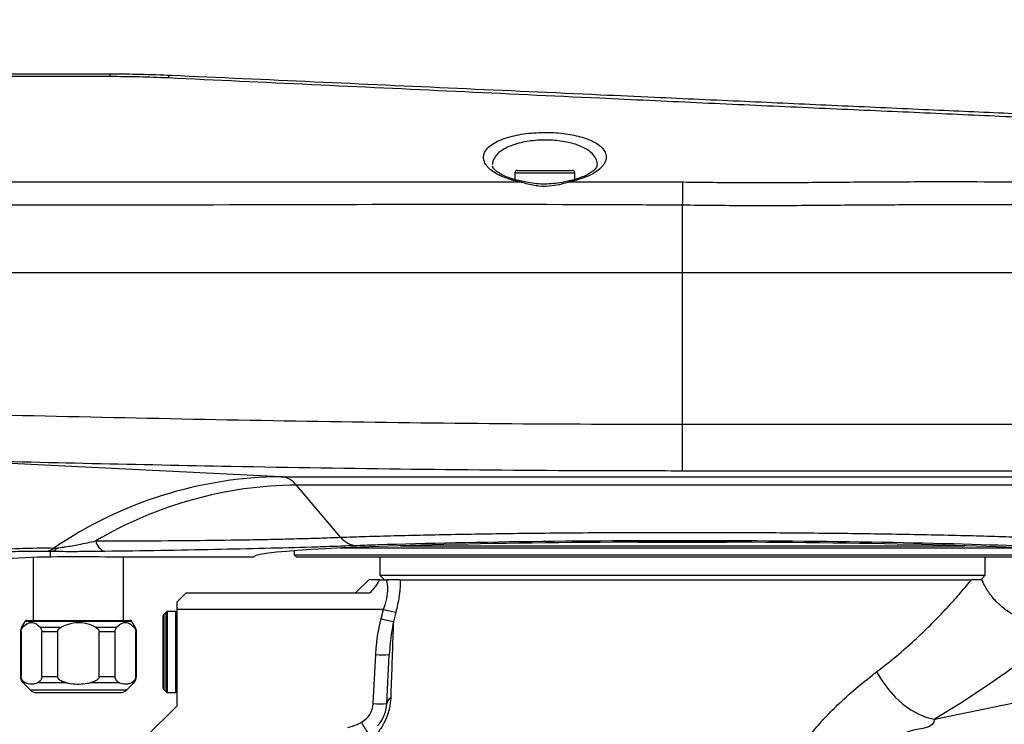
# Model space of a CAD drawing. Extents: x 0 to 16820, y 0 to 11880.
# Tile 69 of 77: x 9539 to 9757, y 6621 to 6777. Entities that reach past the tile are written whole.
import ezdxf

# ---------------------------------------------------------------- set-up
doc = ezdxf.new("R2010")
doc.units = 0
doc.header["$LTSCALE"] = 20
doc.layers.get('0').update_dxf_attribs({"linetype": 'CONTINUOUS'})
doc.styles.add('SLDTEXTSTYLE0', font='TXT', dxfattribs={"width": 0.605})
doc.dimstyles.new('SLDDIMSTYLE0', dxfattribs={"dimtxt": 100, "dimasz": 100, "dimexe": 0, "dimexo": 0.0625, "dimgap": 25, "dimtad": 1, "dimdec": 1, "dimrnd": 1e-09, "dimzin": 12, "dimtxsty": 'SLDTEXTSTYLE0', "dimsah": 1, "dimcen": 0, "dimazin": 3, "dimtfac": 1, "dimtofl": 0, "dimtmove": 0, "dimatfit": 3, "dimtolj": 1, "dimtzin": 12})
doc.dimstyles.new('SLDDIMSTYLE1', dxfattribs={"dimtxt": 100, "dimasz": 100, "dimexe": 0, "dimexo": 0.0625, "dimgap": 25, "dimtad": 1, "dimdec": 4, "dimlfac": 20, "dimzin": 12, "dimtxsty": 'SLDTEXTSTYLE0', "dimsah": 1, "dimcen": 0.09, "dimazin": 3, "dimtfac": 1, "dimtofl": 0, "dimtmove": 0, "dimatfit": 3, "dimtolj": 1, "dimtzin": 12})

# ---------------------------------------------------------------- blocks, each defined once
blk = doc.blocks.new('_D')
at = {"color": 7, "linetype": 'CONTINUOUS'}
blk.add_line((10599.79, 8574.46), (7791.16, 6507.87), dxfattribs=at)
blk.add_solid([(10599.79, 8574.46), (10510.36, 8527.27), (10528.14, 8503.11)], dxfattribs=at)
at = {"color": 7, "linetype": 'CONTINUOUS', "insert": (8954.78, 7524), "char_height": 100, "attachment_point": 1, "rotation": 36.3456, "style": 'SLDTEXTSTYLE0'}
blk.add_mtext('R3487', dxfattribs=at)
blk = doc.blocks.new('_D_2')
at = {"color": 7, "linetype": 'CONTINUOUS'}
for p, q in [((4317.75, 7120.33), (3817.21, 7208.59)), ((7831.16, 6507.87), (11826.43, 6507.87))]:
    blk.add_line(p, q, dxfattribs=at)
blk.add_arc((7791.16, 6507.87), 4005.26, 0, 170, dxfattribs=at)
for points in [[(3846.75, 7203.38), (3880.08, 7298.85), (3850.61, 7304.42)], [(11796.43, 6507.87), (11810.18, 6608.05), (11780.18, 6607.68)]]:
    blk.add_solid(points, dxfattribs=at)
at = {"color": 7, "linetype": 'CONTINUOUS', "insert": (8009.94, 10638.69), "char_height": 100, "attachment_point": 1, "rotation": 355, "style": 'SLDTEXTSTYLE0'}
blk.add_mtext('170°', dxfattribs=at)

msp = doc.modelspace()

# ---------------------------------------------------------------- linework, layer by layer
at = {"color": 7, "linetype": 'CONTINUOUS'}
for p, q in [((9486.164776, 6764.8716367), (9559.3567764, 6764.8716367)), ((9649.0296994, 6742.9716385), (9649.0296994, 6741.4262092)), ((9649.5297824, 6743.471632), (9661.7997562, 6743.471632)), ((9662.2997199, 6741.480971), (9662.2997199, 6742.9716385)), ((9426.9271766, 6720.8716369), (9686.1647044, 6720.8716369)), ((9686.1647044, 6720.8716369), (9856.3393031, 6720.8716369)), ((9600.1647388, 6659.2810697), (9600.1647388, 6658.3716369)), ((9761.9595205, 6659.8716325), (9610.3698884, 6659.8716325)), ((9623.7164413, 6660.371641), (9748.6129676, 6660.371641)), ((9542.4037849, 6657.8073299), (9542.4037849, 6643.8716448)), ((9546.4037334, 6657.8716433), (9546.1647187, 6657.8716433)), ((9591.1646758, 6657.8716433), (9558.4036981, 6657.8716433)), ((9562.4037658, 6643.8716448), (9562.4037658, 6657.8716433)), ((9600.1647388, 6658.3716369), (9600.6647025, 6657.8716433)), ((9600.1647388, 6658.3716369), (9772.1646701, 6658.3716369)), ((9771.6647063, 6657.8716433), (9600.6647025, 6657.8716433)), ((9619.164673, 6657.8716433), (9619.164673, 6653.8716352)), ((9753.1647359, 6653.8716352), (9753.1647359, 6657.8716433)), ((9616.664735, 6652.8716332), (9613.664714, 6649.871642)), ((9619.1122209, 6652.8716332), (9616.664735, 6652.8716332)), ((9619.1122209, 6652.8716332), (9620.5961381, 6652.8716332)), ((9619.164673, 6653.8716352), (9620.1647197, 6652.8716332)), ((9619.164673, 6653.8716352), (9753.1647359, 6653.8716352)), ((9621.0367356, 6652.8716332), (9620.5961381, 6652.8716332)), ((9623.6054574, 6652.8716332), (9621.108142, 6652.8716332)), ((9623.6054574, 6652.8716332), (9750.1384889, 6652.8716332)), ((9752.1646892, 6652.8716332), (9753.1647359, 6653.8716352)), ((9616.875497, 6649.871642), (9576.1646901, 6649.871642)), ((9574.1647159, 6647.871638), (9574.1647159, 6646.2903267)), ((9574.1647159, 6646.2903267), (9574.1647159, 6624.8716361)), ((9540.9971152, 6643.8716448), (9563.8103162, 6643.8716448)), ((9571.1646949, 6628.8373268), (9571.1646949, 6644.9059493)), ((9571.797577, 6645.7044727), (9571.2818776, 6645.1887882)), ((9573.9646827, 6645.8216405), (9572.0804607, 6645.8216405)), ((9540.5641471, 6643.6216331), (9539.8217117, 6642.3357374)), ((9564.985839, 6642.3357374), (9564.2434035, 6643.6216331)), ((9539.5537292, 6641.3357354), (9539.5537292, 6631.4500666)), ((9539.7134696, 6641.3357354), (9539.7134696, 6631.4500666)), ((9544.3093454, 6631.4500666), (9544.3093454, 6641.3357354)), ((9547.8077804, 6641.3357354), (9547.8077804, 6631.4500666)), ((9556.9996511, 6631.4500666), (9556.9996511, 6641.3357354)), ((9560.4980861, 6641.3357354), (9560.4980861, 6631.4500666)), ((9565.0939618, 6631.4500666), (9565.0939618, 6641.3357354)), ((9565.2537023, 6631.4500666), (9565.2537023, 6641.3357354)), ((9620.6657563, 6625.4529527), (9621.234027, 6636.2971312)), ((9540.1395236, 6630.0358495), (9541.7179738, 6628.4574217)), ((9563.0895768, 6628.4574217), (9564.6679078, 6630.0358495)), ((9543.1321536, 6627.8716347), (9561.6752778, 6627.8716347)), ((9571.2818776, 6628.5544804), (9571.797577, 6628.0387959)), ((9572.0804607, 6627.9216355), (9573.9646827, 6627.9216355)), ((9574.1647159, 6624.8716361), (9567.2800218, 6617.9868824))]:
    msp.add_line(p, q, dxfattribs=at)
at = {"color": 8, "linetype": 'CONTINUOUS'}
for p, q in [((9649.0296994, 6742.9716385), (9662.2997199, 6742.9716385)), ((9531.1998998, 6740.9292704), (9650.1608764, 6740.9249193)), ((9650.1608764, 6740.9249193), (9648.3812009, 6741.3458175)), ((9662.7777492, 6741.3455493), (9661.1776029, 6740.9623808)), ((9661.1776029, 6740.9623808), (9686.2530385, 6740.9215814)), ((9686.1647044, 6720.8716369), (9686.1647044, 6735.7765234)), ((9686.1647044, 6687.2740037), (9686.1647044, 6720.8716369)), ((9686.1647044, 6676.9311077), (9686.1647044, 6687.2740037)), ((9686.1647044, 6687.2740037), (9822.6698314, 6687.2740037)), ((9597.243992, 6675.6756997), (9524.6454154, 6679.2610234)), ((9821.5390121, 6676.9311077), (9686.1647044, 6676.9311077)), ((9597.243992, 6675.6756997), (9811.9176303, 6675.6756997)), ((9807.0546066, 6673.808927), (9600.6827031, 6673.808927)), ((9610.4093467, 6662.2666216), (9600.6827031, 6673.808927)), ((9546.1647187, 6659.1076202), (9544.8900138, 6659.1340399)), ((9546.9951307, 6659.8858333), (9547.7498447, 6659.9201358)), ((9676.4272128, 6661.1716396), (9695.902196, 6661.1716396)), ((9546.1647187, 6659.1076202), (9546.1647187, 6657.8716433)), ((9620.6141387, 6652.8192109), (9620.5961381, 6652.8716332)), ((9619.9690973, 6646.2903267), (9574.1647159, 6646.2903267)), ((9619.42443, 6644.2490167), (9619.9690973, 6646.2903267)), ((9571.2818776, 6645.1887882), (9571.2818776, 6628.5544804)), ((9571.797577, 6628.0387959), (9571.797577, 6645.7044727)), ((9572.0804607, 6645.8216405), (9572.0804607, 6627.9216355)), ((9573.9646827, 6627.9216355), (9573.9646827, 6645.8216405)), ((9622.6746713, 6645.6708706), (9622.1313153, 6643.6295605)), ((9539.8217117, 6642.3357374), (9540.1200925, 6642.3357374)), ((9564.2434035, 6643.6216331), (9540.5641471, 6643.6216331)), ((9543.9027225, 6642.3357374), (9548.6211454, 6642.3357374)), ((9556.1862861, 6642.3357374), (9560.904709, 6642.3357374)), ((9564.6873389, 6642.3357374), (9564.985839, 6642.3357374)), ((9539.7134696, 6641.3357354), (9539.5537292, 6641.3357354)), ((9547.8077804, 6641.3357354), (9544.3093454, 6641.3357354)), ((9560.4980861, 6641.3357354), (9556.9996511, 6641.3357354)), ((9565.2537023, 6641.3357354), (9565.0939618, 6641.3357354)), ((9617.6697885, 6625.4529527), (9618.2381784, 6636.2971312)), ((9539.5537292, 6631.4500666), (9539.7134696, 6631.4500666)), ((9544.3093454, 6631.4500666), (9547.8077804, 6631.4500666)), ((9556.9996511, 6631.4500666), (9560.4980861, 6631.4500666)), ((9565.0939618, 6631.4500666), (9565.2537023, 6631.4500666)), ((9741.9399892, 6622.0264978), (9790.454713, 6631.9580025)), ((9540.7454644, 6630.0358495), (9540.1395236, 6630.0358495)), ((9549.87177, 6630.0358495), (9543.2774697, 6630.0358495)), ((9561.5300809, 6630.0358495), (9554.9357806, 6630.0358495)), ((9564.6679078, 6630.0358495), (9564.0620862, 6630.0358495)), ((9541.7179738, 6628.4574217), (9563.0895768, 6628.4574217))]:
    msp.add_line(p, q, dxfattribs=at)
at = {"color": 8, "linetype": 'CONTINUOUS', "flags": 128}
for points in [[(9686.1647044, 6735.7765234), (9686.1782943, 6736.587981), (9686.1915265, 6737.3785472), (9686.2042819, 6738.1335295), (9686.2163221, 6738.8389504), (9686.2274085, 6739.4816673), (9686.2374221, 6740.049789), (9686.2460052, 6740.5327505), (9686.2530385, 6740.9215814)], [(9771.7657958, 6643.8052452), (9771.7657958, 6643.8052452), (9771.4795743, 6643.4020496), (9770.4268371, 6642.4023605), (9768.9898883, 6641.141305), (9767.0641814, 6639.5201779), (9764.6338617, 6637.5467277), (9761.7613946, 6635.2987832), (9757.6834832, 6632.2517044), (9753.0295526, 6628.9747975), (9747.753111, 6625.5170948), (9741.9399892, 6622.0265201), (9741.9399892, 6622.0264978)], [(9729.1162883, 6632.476995), (9730.3372298, 6630.4431206), (9731.7351972, 6628.5449884), (9733.2795535, 6626.8243066), (9734.9364434, 6625.3189019), (9736.6692697, 6624.0618697), (9738.4401237, 6623.0808369), (9740.210024, 6622.3973728), (9741.9399892, 6622.0264978)]]:
    msp.add_lwpolyline(points, dxfattribs=at)
at = {"color": 7, "linetype": 'CONTINUOUS', "flags": 128}
for points in [[(9752.1646892, 6652.8716332), (9751.9886171, 6652.8716332), (9751.826254, 6652.9233104)], [(9576.1646901, 6649.871642), (9575.5235826, 6649.2305345), (9574.8551761, 6648.5620386), (9574.1647159, 6647.871638)]]:
    msp.add_lwpolyline(points, dxfattribs=at)
at = {"color": 7, "linetype": 'CONTINUOUS'}
for centre, radius, start, end in [((7791.1647235, 6507.8716374), 3487, 190, 170), ((9649.5297235, 6742.9716374), 0.5, 90, 180), ((9661.7997235, 6742.9716374), 0.5, 0, 90), ((9546.1647235, 6547.8716374), 110, 90, 113.217691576), ((9540.9971183, 6643.3716374), 0.5, 90, 150), ((9563.810367, 6643.3716374), 0.5, 30, 90), ((9571.5647235, 6644.9059519), 0.4, 135, 180), ((9572.0804089, 6645.4216374), 0.4, 90, 135), ((9573.9647235, 6645.6216374), 0.2, 0, 90), ((9541.5537427, 6641.335739), 2, 150, 180), ((9563.2537427, 6641.335739), 2, 0, 30), ((9541.5537427, 6631.4500645), 2, 180, 225), ((9563.2537427, 6631.4500645), 2, 315, 0), ((9571.5647235, 6628.8373228), 0.4, 180, 225), ((9543.1321698, 6629.8716374), 2, 225, 270), ((9561.6753155, 6629.8716374), 2, 270, 315), ((9572.0804089, 6628.3216374), 0.4, 225, 270), ((9573.9647235, 6628.1216374), 0.2, 270, 0)]:
    msp.add_arc(centre, radius, start, end, dxfattribs=at)
at = {"color": 8, "linetype": 'CONTINUOUS'}
for centre, radius, start, end in [((9563.4093523, 6764.3164655), 4.0904262, 172.199482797, 180.92909531), ((9573.1565163, 6763.617165), 0.9646886, 101.407859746, 160.150549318), ((9648.7659773, 6740.7935175), 0.6731182, 75.348131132, 124.864155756), ((9650.479091, 6740.6542881), 0.4177341, 80.694554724, 139.619926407), ((9660.8607266, 6740.6881924), 0.4190345, 40.869157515, 99.990989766), ((9662.4018889, 6740.8226101), 0.6440002, 54.293471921, 106.077131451), ((9598.1627234, 6584.9023428), 90.7780061, 90.579879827, 124.309032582), ((9596.8344745, 6670.8207973), 4.8721435, 37.829154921, 85.178439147), ((9601.3456902, 6585.3675297), 88.4438822, 90.429500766, 120.652230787), ((9559.3072867, 6662.0572796), 3.1116508, 191.182492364, 250.137064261), ((9614.3831322, 6665.5322023), 5.1434413, 219.41270956, 266.23719117), ((9544.6342696, 6663.17335), 4.0473981, 273.622780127, 305.683223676), ((9545.8908129, 6661.5944378), 2.5018565, 276.285399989, 317.99281324), ((9620.4014921, 6656.2630124), 3.4503604, 273.533393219, 280.609208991), ((9627.5408022, 6673.1427187), 27.8994922, 254.252871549, 259.955298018), ((9626.9802137, 6671.042136), 27.8381233, 254.251302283, 259.96894425), ((9619.7361027, 6650.6540296), 14.4348297, 264.04360636, 275.95639364), ((9622.3298897, 6625.211409), 1.6815716, 118.310391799, 171.741373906), ((9612.6766958, 6625.7146295), 5, 298.547486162, 357), ((9619.1677724, 6639.809491), 14.4344778, 264.043222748, 275.956777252), ((9640.1625695, 6634.1864105), 28.2012496, 207.138696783, 212.957964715)]:
    msp.add_arc(centre, radius, start, end, dxfattribs=at)
at = {"color": 7, "linetype": 'CONTINUOUS'}
for centre, major_axis, ratio, start_param, end_param in [((9686.1647235, 6658.0254993), (99.0763944, 0), 0.0349510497, 0.5988303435, 2.3188928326), ((9686.1647235, 6657.8716374), (95, 0), 0.0349207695, 0, 3.1415926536), ((9552.4037427, 6657.5922712), (10, 0), 0.0349207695, 0.927295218, 2.2142974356)]:
    msp.add_ellipse(centre, major_axis=major_axis, ratio=ratio, start_param=start_param, end_param=end_param, dxfattribs=at)
at = {"color": 8, "linetype": 'CONTINUOUS'}
msp.add_ellipse((9686.1647235, 6658.0254993), major_axis=(99.0763944, 0), ratio=0.0349510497, start_param=2.3188928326, end_param=2.3860724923, dxfattribs=at)
for points, knots in [([(9559.3194638, 6764.250139), (9549.3199547, 6764.2524067), (9524.9199614, 6764.25794), (9500.5198884, 6764.2632484), (9486.1193572, 6764.2663813)], [0, 0, 0, 0, 0.4098160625, 1, 1, 1, 1]), ([(9572.2491418, 6763.9447248), (9570.1128986, 6764.0329264), (9565.8267096, 6764.2098953), (9561.4931638, 6764.2366959), (9559.3194638, 6764.250139)], [0, 0, 0, 0, 0.49840153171, 1, 1, 1, 1]), ([(9822.4094783, 6752.461592), (9822.3724099, 6752.463254), (9822.2914025, 6752.4668861), (9821.1311745, 6752.5191618), (9819.1489513, 6752.6084566), (9816.3176063, 6752.7357541), (9812.7097062, 6752.8979315), (9808.2812259, 6753.0971869), (9803.10351, 6753.3304246), (9797.2160436, 6753.5957513), (9790.6988752, 6753.8894255), (9783.4920868, 6754.213643), (9775.7142108, 6754.5625046), (9767.4223436, 6754.9338917), (9758.7067595, 6755.3255003), (9749.4912131, 6755.7414147), (9739.9474857, 6756.1746778), (9730.1615062, 6756.6166847), (9720.2344839, 6757.0600974), (9710.0621219, 6757.5061689), (9699.6955894, 6757.9681572), (9689.2367386, 6758.4487466), (9678.6091904, 6758.9434686), (9660.8642951, 6759.772703), (9625.3286053, 6761.451356), (9593.4843908, 6762.9472146), (9572.2491418, 6763.9447248)], [0, 0, 0, 0, 0.0266968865, 0.0583420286, 0.0905242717, 0.1217231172, 0.153141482, 0.1847823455, 0.2169585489, 0.2481757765, 0.2796114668, 0.3112670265, 0.3434535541, 0.3747745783, 0.4063168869, 0.4380867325, 0.4704043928, 0.5017677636, 0.5333411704, 0.565147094, 0.5975330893, 0.6303476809, 0.6632794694, 0.6978176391, 0.7984903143, 1, 1, 1, 1]), ([(9648.3812009, 6741.3458175), (9647.4701376, 6741.6503272), (9645.9592589, 6742.1553166), (9644.3658244, 6743.0632085), (9643.2618477, 6743.9195959), (9642.4804059, 6744.8606488), (9642.1189904, 6745.7351584), (9642.0397552, 6746.7634718), (9642.4054466, 6747.7876394), (9643.4125428, 6748.869912), (9644.7121916, 6749.7290777), (9646.3897327, 6750.4749543), (9648.3031696, 6751.0603789), (9650.4406032, 6751.499719), (9652.6290409, 6751.7753481), (9654.8874544, 6751.9045139), (9657.0764622, 6751.8916742), (9659.2212932, 6751.7447559), (9661.2326342, 6751.4745474), (9663.1133155, 6751.0812127), (9664.8092267, 6750.5737137), (9666.2947424, 6749.9534589), (9667.5313906, 6749.2262614), (9668.4740536, 6748.401459), (9669.1210656, 6747.4313422), (9669.3271134, 6746.3840324), (9669.0467663, 6745.2906571), (9668.3414231, 6744.2617934), (9667.1907501, 6743.2760969), (9665.4569911, 6742.2407769), (9663.7609434, 6741.6740685), (9662.7777492, 6741.3455493)], [0, 0, 0, 0, 0.0475670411, 0.0788836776, 0.1109747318, 0.1449522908, 0.1798080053, 0.2022731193, 0.2523744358, 0.2881768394, 0.3251094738, 0.3591201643, 0.394274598, 0.4257791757, 0.458330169, 0.4878460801, 0.5182805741, 0.5469548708, 0.5764518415, 0.6054803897, 0.6352846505, 0.6656733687, 0.6968362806, 0.7293016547, 0.7625876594, 0.803477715, 0.839338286, 0.8762196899, 0.9120613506, 0.9490222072, 1, 1, 1, 1]), ([(9667.2323619, 6744.5600277), (9667.2412033, 6744.5953024), (9667.3478922, 6745.0209592), (9667.0756845, 6746.0619423), (9666.0191281, 6747.5566585), (9663.6585448, 6748.9217102), (9660.5489298, 6749.8399599), (9656.9053201, 6750.2689828), (9653.6865488, 6750.1744372), (9651.2039063, 6749.8141748), (9649.3875755, 6749.3831594), (9647.7299672, 6748.7961945), (9646.3104318, 6748.0619907), (9645.1835758, 6747.2002882), (9644.3588106, 6746.1189463), (9644.0207687, 6745.3140454), (9644.0773083, 6744.8273993), (9644.0773879, 6744.8267138)], [0, 0, 0, 0, 0.0061681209, 0.074430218, 0.1836475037, 0.285392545, 0.3820941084, 0.4773224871, 0.5753343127, 0.6271378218, 0.6807542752, 0.7369982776, 0.7952063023, 0.8547787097, 0.916261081, 0.999882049, 1, 1, 1, 1]), ([(9661.1776029, 6740.9623808), (9660.5714614, 6740.7800703), (9659.3632784, 6740.4166823), (9657.0331128, 6739.9228627), (9654.8509123, 6739.8930866), (9652.3998291, 6740.2696493), (9651.0893275, 6740.6531913), (9650.1608764, 6740.9249193)], [0, 0, 0, 0, 0.1819216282, 0.3626127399, 0.6156246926, 0.7276816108, 1, 1, 1, 1]), ([(9686.2530385, 6740.9215814), (9690.7482357, 6740.8671004), (9699.7612694, 6740.7578641), (9713.2319147, 6740.8221382), (9726.6621918, 6740.9526876), (9739.9664465, 6741.0109676), (9751.4929088, 6740.9965782), (9761.2319636, 6740.9645609), (9769.2957179, 6740.9390388), (9777.1592131, 6740.9269533), (9782.1680226, 6740.9275738), (9784.6765195, 6740.9278846)], [0, 0, 0, 0, 0.12767914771, 0.25600132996, 0.38524187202, 0.5172897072, 0.65029137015, 0.7370223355, 0.82402543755, 0.91186895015, 1, 1, 1, 1]), ([(9686.1647044, 6735.7765234), (9680.8146761, 6735.8064859), (9638.0112013, 6736.0462043), (9573.8044898, 6735.7115173), (9504.2474808, 6735.7782702), (9461.4432712, 6735.7476259), (9440.0411516, 6735.7385191), (9429.3400918, 6735.7339657)], [0, 0, 0, 0, 0.0624951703, 0.4999993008, 0.7499994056, 0.874999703, 1, 1, 1, 1]), ([(9853.3252155, 6735.7999629), (9853.2827567, 6735.799879), (9853.1904182, 6735.7996966), (9851.8688569, 6735.7996174), (9849.4738077, 6735.8008494), (9845.8110819, 6735.7992097), (9840.9787102, 6735.7962016), (9835.0397091, 6735.7976481), (9828.0635639, 6735.8013602), (9820.1295351, 6735.8040412), (9811.1546616, 6735.8054734), (9801.2991129, 6735.7985042), (9790.6600361, 6735.7831712), (9779.3406167, 6735.7797178), (9767.2330431, 6735.8007722), (9754.5710623, 6735.8447623), (9741.4727685, 6735.8602236), (9728.0565371, 6735.8103258), (9714.1982728, 6735.6841681), (9700.1816356, 6735.6167424), (9690.7817339, 6735.7238932), (9686.1647044, 6735.7765234)], [0, 0, 0, 0, 0.0405867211, 0.0882671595, 0.1411986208, 0.1945009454, 0.2483759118, 0.3030369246, 0.355967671, 0.4092691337, 0.4631431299, 0.5178026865, 0.5707442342, 0.6240560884, 0.6779421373, 0.7326159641, 0.78552005, 0.8387931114, 0.8926371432, 0.9472656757, 1, 1, 1, 1]), ([(9524.8921786, 6689.6039194), (9551.7656476, 6688.9876309), (9592.0772734, 6688.0631655), (9645.8382284, 6687.3791299), (9672.7222804, 6687.3090464), (9686.1647044, 6687.2740037)], [0, 0, 0, 0, 0.499966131, 0.7499756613, 1, 1, 1, 1]), ([(9686.1647044, 6676.9311077), (9679.4980284, 6676.9402282), (9646.1639005, 6676.985832), (9592.319249, 6677.6864421), (9545.1522437, 6678.7838867), (9524.6454154, 6679.2610234)], [0, 0, 0, 0, 0.12380878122, 0.61905779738, 1, 1, 1, 1]), ([(9547.7498447, 6659.9201358), (9548.2229084, 6659.9690508), (9548.8163404, 6660.0304119), (9550.4374372, 6660.2760803), (9552.9036199, 6660.7371543), (9555.0254159, 6661.1909241), (9556.2547122, 6661.4538229)], [0, 0, 0, 0, 0.1545387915, 0.1938602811, 0.5329500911, 1, 1, 1, 1]), ([(9556.2547122, 6661.4538229), (9560.1755307, 6661.4629369), (9568.037448, 6661.4812122), (9579.4574724, 6661.5684441), (9588.6252411, 6661.691357), (9595.6719895, 6661.8282032), (9600.8016049, 6661.9519388), (9605.7537399, 6662.0956681), (9608.855912, 6662.2095796), (9610.4093467, 6662.2666216)], [0, 0, 0, 0, 0.1951913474, 0.3913923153, 0.5916712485, 0.6926601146, 0.793914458, 0.8968012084, 1, 1, 1, 1]), ([(9610.4093467, 6662.2666216), (9612.2841221, 6662.3298767), (9616.0448341, 6662.4567636), (9622.229038, 6662.6283042), (9628.7889812, 6662.7851956), (9635.7311225, 6662.9249825), (9643.0220061, 6663.0471651), (9650.7406849, 6663.1521378), (9658.8596107, 6663.2378035), (9667.382978, 6663.3023606), (9676.1440082, 6663.343245), (9684.9660564, 6663.3589916), (9693.7407769, 6663.3499467), (9702.4172451, 6663.3166939), (9711.0718278, 6663.2586885), (9719.5275357, 6663.1764905), (9727.7146349, 6663.0712657), (9735.5718425, 6662.944307), (9743.1618795, 6662.7942234), (9750.3184915, 6662.6237982), (9756.9883002, 6662.434787), (9763.1504276, 6662.2285509), (9768.8368544, 6662.0031508), (9773.9157009, 6661.7629292), (9778.3382397, 6661.511136), (9782.1103781, 6661.2486242), (9785.241716, 6660.973307), (9787.5063736, 6660.7075475), (9789.0353269, 6660.4564028), (9789.9594752, 6660.222427), (9790.4387463, 6659.9857632), (9790.3447195, 6659.8274866), (9790.2975951, 6659.7481615)], [0, 0, 0, 0, 0.0316799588, 0.0635485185, 0.0954241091, 0.1274919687, 0.1597573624, 0.1922229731, 0.2263637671, 0.2607425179, 0.2958697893, 0.3312562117, 0.3654917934, 0.3999675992, 0.43481379, 0.4701682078, 0.5044028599, 0.5388765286, 0.5737202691, 0.609071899, 0.6432112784, 0.6775876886, 0.7127096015, 0.7480885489, 0.7822741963, 0.8166964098, 0.8518656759, 0.8872924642, 0.9152728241, 0.9433837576, 0.9716250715, 1, 1, 1, 1]), ([(9544.8900138, 6659.1340399), (9543.0061841, 6659.1450202), (9539.3087045, 6659.1665719), (9533.1862681, 6658.7954852), (9528.7885642, 6658.1748082), (9526.5706454, 6657.8617788)], [0, 0, 0, 0, 0.3398661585, 0.6670709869, 1, 1, 1, 1]), ([(9527.5056039, 6658.5863477), (9529.8086391, 6658.900327), (9534.4538037, 6659.5336155), (9540.9727062, 6659.9180634), (9544.9788267, 6659.8966239), (9546.9951307, 6659.8858333)], [0, 0, 0, 0, 0.3281391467, 0.6618484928, 1, 1, 1, 1]), ([(9558.2500373, 6659.1307468), (9556.6040033, 6659.1106985), (9554.2892473, 6659.0825054), (9551.1444878, 6659.0709995), (9548.7007083, 6659.0724115), (9547.0952461, 6659.0947011), (9546.1647187, 6659.1076202)], [0, 0, 0, 0, 0.4178165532, 0.587559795, 0.7609492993, 1, 1, 1, 1]), ([(9614.0455877, 6660.3998488), (9612.4343374, 6660.34188), (9609.2072937, 6660.2257789), (9602.516325, 6660.0152723), (9593.7737011, 6659.7779115), (9582.5871549, 6659.5296414), (9570.7365768, 6659.3114971), (9562.4126057, 6659.1910025), (9558.2500373, 6659.1307468)], [0, 0, 0, 0, 0.1033759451, 0.2070433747, 0.4022501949, 0.5975059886, 0.7987248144, 1, 1, 1, 1]), ([(9619.9690973, 6646.2903267), (9620.2324773, 6647.1137431), (9620.7556056, 6648.7492213), (9620.9540369, 6651.0001162), (9620.7978999, 6652.2487387), (9620.6385742, 6652.743353), (9620.6141387, 6652.8192109)], [0, 0, 0, 0, 0.3201691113, 0.6359232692, 0.9441623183, 1, 1, 1, 1]), ([(9623.6054574, 6652.8716332), (9623.6125407, 6652.602651), (9623.6422617, 6651.4740276), (9623.463953, 6649.0620467), (9622.9383117, 6646.8036105), (9622.6746713, 6645.6708706)], [0, 0, 0, 0, 0.1349199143, 0.5661109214, 1, 1, 1, 1]), ([(9729.1162883, 6632.476995), (9730.6037351, 6633.6323751), (9733.588215, 6635.9505816), (9737.5279415, 6639.4527272), (9741.0959586, 6642.8724577), (9743.889078, 6645.7595654), (9746.0399957, 6648.0956548), (9747.668913, 6649.9332312), (9749.0769703, 6651.5765564), (9749.7839276, 6652.4390604), (9750.1384889, 6652.8716332)], [0, 0, 0, 0, 0.1445903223, 0.2901125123, 0.4385235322, 0.5879888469, 0.6896978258, 0.791859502, 0.8956110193, 1, 1, 1, 1]), ([(9618.2381784, 6636.2971312), (9618.3330236, 6637.6310684), (9618.5236507, 6640.3121155), (9619.1231883, 6642.9324248), (9619.42443, 6644.2490167)], [0, 0, 0, 0, 0.4975433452, 1, 1, 1, 1]), ([(9622.1313153, 6643.6295605), (9621.8548236, 6642.0273168), (9621.4355403, 6639.5976092), (9621.2852202, 6637.1355969), (9621.234027, 6636.2971312)], [0, 0, 0, 0, 0.6594388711, 1, 1, 1, 1]), ([(9622.1313153, 6643.6295605), (9622.0984787, 6642.6709583), (9621.988664, 6639.465136), (9621.7911779, 6633.8364572), (9621.6187266, 6629.0750999), (9621.5324079, 6626.6918502)], [0, 0, 0, 0, 0.175635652, 0.5873726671, 1, 1, 1, 1]), ([(9714.7881662, 6618.9849174), (9715.7653707, 6620.1325731), (9717.7247715, 6622.4337466), (9721.1663078, 6625.8602685), (9724.9936097, 6629.2932704), (9727.7486586, 6631.4208476), (9729.1162883, 6632.476995)], [0, 0, 0, 0, 0.2169398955, 0.4349879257, 0.7195231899, 1, 1, 1, 1]), ([(9621.5324079, 6626.6918502), (9621.4690267, 6625.9365251), (9621.3531096, 6624.5551197), (9620.8548713, 6622.9527605), (9620.2787718, 6621.54353), (9619.4028259, 6619.9069027), (9618.2671182, 6618.480702), (9617.5341942, 6617.7613989), (9617.3162137, 6617.5474695)], [0, 0, 0, 0, 0.2080129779, 0.3804325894, 0.4174757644, 0.6058613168, 0.8827783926, 1, 1, 1, 1]), ([(9612.0353614, 6620.1735384), (9612.7421462, 6620.3556606), (9613.7981872, 6620.6277782), (9614.7510165, 6621.1498586), (9615.0661384, 6621.3225222)], [0, 0, 0, 0, 0.6692777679, 1, 1, 1, 1]), ([(9741.9399892, 6622.0264978), (9741.9399892, 6622.0264903), (9741.9399927, 6619.8382821), (9735.839061, 6620.2054465), (9731.8830196, 6615.5335637), (9724.1048441, 6615.0934703), (9724.104849, 6611.9825662), (9724.104849, 6611.9825563)], [0, 0, 0, 0, 0.0000010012, 0.2940607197, 0.5819433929, 0.999998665, 1, 1, 1, 1])]:
    msp.add_open_spline(points, degree=3, knots=knots, dxfattribs=at)
at = {"color": 7, "linetype": 'CONTINUOUS'}
for points, knots in [([(9559.3567764, 6764.8716367), (9561.6291159, 6764.8586203), (9566.1866175, 6764.8325142), (9570.7017773, 6764.65287), (9572.9657088, 6764.5627952)], [0, 0, 0, 0, 0.4985932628, 1, 1, 1, 1]), ([(9571.0327302, 6764.6443343), (9570.9951668, 6764.645811), (9570.9274509, 6764.6484731), (9570.9125545, 6764.6490453), (9570.9031861, 6764.6494125), (9570.9036537, 6764.6494027), (9570.9037458, 6764.6494007)], [0, 0, 0, 0, 0.4348385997, 0.7838881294, 0.9574617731, 1, 1, 1, 1]), ([(9572.9657088, 6764.5627952), (9594.0714892, 6763.6043767), (9625.7339969, 6762.1665746), (9661.4110099, 6760.5465428), (9679.2491412, 6759.736519), (9689.8756626, 6759.2539371), (9699.7600745, 6758.8050942), (9709.5587089, 6758.360152), (9719.2167874, 6757.9215614), (9728.8501866, 6757.4841396), (9738.2706414, 6757.056361), (9747.4130008, 6756.6411946), (9756.1825636, 6756.2429767), (9764.6567077, 6755.858162), (9772.6543187, 6755.4950024), (9780.1213837, 6755.1559105), (9786.9967498, 6754.8437228), (9793.3454488, 6754.5554248), (9799.0273802, 6754.2973929), (9804.0028154, 6754.0714784), (9808.2415067, 6753.8789804), (9811.7736112, 6753.7186012), (9814.514693, 6753.5941208), (9816.4296487, 6753.5071775), (9817.5647441, 6753.455641), (9817.6590509, 6753.4513495), (9817.7030955, 6753.4493453)], [0, 0, 0, 0, 0.2055267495, 0.3083274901, 0.3468807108, 0.379031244, 0.4112559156, 0.4421249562, 0.4732214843, 0.5045651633, 0.5364540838, 0.5673369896, 0.5984348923, 0.6297563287, 0.6616105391, 0.6923977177, 0.7233990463, 0.7546172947, 0.786363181, 0.8171360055, 0.8481242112, 0.879330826, 0.9110681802, 0.9418462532, 0.9728401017, 1, 1, 1, 1]), ([(9648.937193, 6741.4475179), (9648.4721485, 6741.5916102), (9647.5118433, 6741.8891571), (9646.3256451, 6742.4220244), (9645.3497216, 6742.9935655), (9644.658183, 6743.5506), (9644.2521714, 6744.0327572), (9644.1236335, 6744.3072084), (9644.1014214, 6744.3977263), (9644.0953885, 6744.4223112)], [0, 0, 0, 0, 0.1479063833, 0.3054229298, 0.462825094, 0.6221099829, 0.777072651, 0.9394523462, 1, 1, 1, 1]), ([(9667.2404681, 6744.5577926), (9667.2414687, 6744.5387168), (9667.244864, 6744.4739875), (9667.1518997, 6744.2319693), (9666.8462137, 6743.8039769), (9666.2782801, 6743.2839005), (9665.4406982, 6742.718505), (9664.3121281, 6742.1595414), (9663.2178022, 6741.7251079), (9662.4526321, 6741.5208931), (9662.2199689, 6741.4587981)], [0, 0, 0, 0, 0.0632750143, 0.2147088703, 0.3572330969, 0.493584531, 0.6384045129, 0.7872827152, 0.9353196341, 1, 1, 1, 1]), ([(9650.5551015, 6741.0820818), (9650.2328711, 6741.1393575), (9649.6575768, 6741.2416148), (9649.1602512, 6741.3865186), (9648.9414846, 6741.4502597)], [0, 0, 0, 0, 0.560113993, 1, 1, 1, 1]), ([(9660.7876693, 6741.1016321), (9660.3320498, 6741.0110477), (9659.2863608, 6740.8031481), (9657.5638614, 6740.5199319), (9655.6804908, 6740.4165572), (9653.8056781, 6740.5075219), (9652.0752189, 6740.7718493), (9651.0194537, 6740.9758877), (9650.5469953, 6741.0671956)], [0, 0, 0, 0, 0.1413874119, 0.3244972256, 0.4991662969, 0.6735575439, 0.8539159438, 1, 1, 1, 1]), ([(9662.2261678, 6741.4543873), (9662.1054839, 6741.4163426), (9661.6721849, 6741.2797482), (9661.157611, 6741.1822279), (9660.786358, 6741.1118692)], [0, 0, 0, 0, 0.2785234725, 1, 1, 1, 1]), ([(9619.1122209, 6652.8716332), (9619.0031021, 6652.684771), (9618.6412776, 6652.0651584), (9617.8401826, 6651.0016361), (9617.1040248, 6650.1393303), (9616.875497, 6649.871642)], [0, 0, 0, 0, 0.2294390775, 0.7607923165, 1, 1, 1, 1]), ([(9623.6054574, 6652.8716332), (9623.3439271, 6652.8716332), (9622.9242613, 6652.8716332), (9621.9825328, 6652.8716332), (9621.3349061, 6652.8716332), (9621.0367356, 6652.8716332)], [0, 0, 0, 0, 0.4715713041, 0.7567088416, 1, 1, 1, 1]), ([(9752.3971473, 6652.8716332), (9752.2834187, 6652.8716332), (9752.0540332, 6652.8716332), (9750.7805721, 6652.8716332), (9750.1384889, 6652.8716332)], [0, 0, 0, 0, 0.4957967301, 1, 1, 1, 1]), ([(9771.7657958, 6643.8052452), (9770.8921024, 6643.587377), (9769.1446924, 6643.1516348), (9766.4315016, 6643.0607351), (9763.7481408, 6643.4032001), (9761.1559888, 6644.1908762), (9758.7379593, 6645.4089504), (9756.5510968, 6647.0080206), (9754.6769586, 6648.9603267), (9753.2908913, 6650.9478122), (9752.6545265, 6652.3176139), (9752.3971473, 6652.8716332)], [0, 0, 0, 0, 0.1152110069, 0.2304250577, 0.3456324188, 0.4608467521, 0.5760608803, 0.6912762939, 0.8065071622, 0.9217413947, 1, 1, 1, 1]), ([(9539.7134696, 6641.3357354), (9539.7183897, 6641.4239947), (9539.7282048, 6641.600066), (9539.8134131, 6641.8889244), (9539.9475139, 6642.1403216), (9540.0671465, 6642.2757851), (9540.1200925, 6642.3357374)], [0, 0, 0, 0, 0.1952897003, 0.3895891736, 0.7298497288, 1, 1, 1, 1]), ([(9543.9027225, 6642.3357374), (9543.4839044, 6642.7007308), (9542.6424166, 6643.4340743), (9541.2762854, 6643.3657232), (9540.4882776, 6642.6637323), (9540.1200925, 6642.3357374)], [0, 0, 0, 0, 0.3455112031, 0.6941997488, 1, 1, 1, 1]), ([(9543.9027225, 6642.3357374), (9543.9772792, 6642.2490491), (9544.1088992, 6642.0960125), (9544.2424614, 6641.7990646), (9544.3020701, 6641.5402143), (9544.3073163, 6641.3927631), (9544.3093454, 6641.3357354)], [0, 0, 0, 0, 0.3812631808, 0.6730696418, 0.8735575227, 1, 1, 1, 1]), ([(9547.8077804, 6641.3357354), (9547.8118273, 6641.3923511), (9547.8216819, 6641.530217), (9547.9301838, 6641.7798754), (9548.190632, 6642.0841213), (9548.4621105, 6642.2427885), (9548.6211454, 6642.3357374)], [0, 0, 0, 0, 0.1255517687, 0.3057327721, 0.5932912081, 1, 1, 1, 1]), ([(9556.1862861, 6642.3357374), (9555.9234883, 6642.4649433), (9554.9425258, 6642.9472388), (9553.0828092, 6643.4471397), (9550.6964675, 6643.2764303), (9549.2919668, 6642.6398044), (9548.6211454, 6642.3357374)], [0, 0, 0, 0, 0.1114740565, 0.4161064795, 0.7211191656, 1, 1, 1, 1]), ([(9556.1862861, 6642.3357374), (9556.2877564, 6642.2784753), (9556.526687, 6642.1436413), (9556.8018681, 6641.8892433), (9556.9732996, 6641.5933617), (9556.9913681, 6641.4167147), (9556.9996511, 6641.3357354)], [0, 0, 0, 0, 0.2586146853, 0.6089559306, 0.8207356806, 1, 1, 1, 1]), ([(9560.4980861, 6641.3357354), (9560.5030051, 6641.4239933), (9560.5128182, 6641.6000615), (9560.5980585, 6641.8889911), (9560.7320455, 6642.1401965), (9560.8517535, 6642.2757654), (9560.904709, 6642.3357374)], [0, 0, 0, 0, 0.1952937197, 0.3895971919, 0.7299745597, 1, 1, 1, 1]), ([(9564.6873389, 6642.3357374), (9564.2685208, 6642.7007308), (9563.4270331, 6643.4340743), (9562.0609019, 6643.3657232), (9561.272894, 6642.6637323), (9560.904709, 6642.3357374)], [0, 0, 0, 0, 0.3455112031, 0.6941997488, 1, 1, 1, 1]), ([(9564.6873389, 6642.3357374), (9564.7619039, 6642.2490239), (9564.893558, 6642.0959198), (9565.02704, 6641.7991919), (9565.0866928, 6641.5401712), (9565.0919343, 6641.3927586), (9565.0939618, 6641.3357354)], [0, 0, 0, 0, 0.3812475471, 0.6731425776, 0.8735627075, 1, 1, 1, 1]), ([(9540.7454644, 6630.0358495), (9540.551285, 6630.1312519), (9540.2800596, 6630.2645077), (9539.9667495, 6630.61581), (9539.8128805, 6630.8947262), (9539.7268247, 6631.1916361), (9539.7177063, 6631.3680831), (9539.7134696, 6631.4500666)], [0, 0, 0, 0, 0.4466725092, 0.6239016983, 0.8023696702, 0.9081739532, 1, 1, 1, 1]), ([(9544.3093454, 6631.4500666), (9544.3044798, 6631.3618374), (9544.2947726, 6631.1858134), (9544.2094152, 6630.8963327), (9544.0124667, 6630.5347514), (9543.6827796, 6630.2290683), (9543.4100409, 6630.0990487), (9543.2774697, 6630.0358495)], [0, 0, 0, 0, 0.098789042, 0.1970918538, 0.3692801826, 0.6934236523, 1, 1, 1, 1]), ([(9549.87177, 6630.0358495), (9549.5101704, 6630.1242475), (9548.9676129, 6630.2568832), (9548.3339002, 6630.5980746), (9548.0054386, 6630.8960596), (9547.8343236, 6631.1925361), (9547.8161238, 6631.3691165), (9547.8077804, 6631.4500666)], [0, 0, 0, 0, 0.4165410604, 0.6249937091, 0.8021993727, 0.9093218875, 1, 1, 1, 1]), ([(9556.9996511, 6631.4500666), (9556.9955897, 6631.3934706), (9556.9857008, 6631.2556654), (9556.8776327, 6631.0054048), (9556.5864292, 6630.6720007), (9555.928907, 6630.2807666), (9555.3220405, 6630.1311059), (9554.9357806, 6630.0358495)], [0, 0, 0, 0, 0.0635284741, 0.1546849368, 0.3002163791, 0.5546001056, 1, 1, 1, 1]), ([(9561.5300809, 6630.0358495), (9561.3359014, 6630.1312519), (9561.0646761, 6630.2645077), (9560.751366, 6630.61581), (9560.597497, 6630.8947262), (9560.5114411, 6631.1916361), (9560.5023228, 6631.3680831), (9560.4980861, 6631.4500666)], [0, 0, 0, 0, 0.4466725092, 0.6239016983, 0.8023696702, 0.9081739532, 1, 1, 1, 1]), ([(9565.0939618, 6631.4500666), (9565.0890954, 6631.3618363), (9565.0793866, 6631.18581), (9564.9940569, 6630.8963941), (9564.7969823, 6630.5345912), (9564.4674651, 6630.2291394), (9564.1946702, 6630.0990673), (9564.0620862, 6630.0358495)], [0, 0, 0, 0, 0.0987877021, 0.1970891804, 0.3692196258, 0.6934278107, 1, 1, 1, 1]), ([(9540.7454644, 6630.0358495), (9541.35116, 6629.8751255), (9542.2000651, 6629.6498647), (9543.0375361, 6629.9498923), (9543.2774697, 6630.0358495)], [0, 0, 0, 0, 0.71350219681, 1, 1, 1, 1]), ([(9549.87177, 6630.0358495), (9550.1679429, 6629.9810114), (9551.6392936, 6629.708582), (9553.3714979, 6629.7354976), (9554.740416, 6629.9983383), (9554.9357806, 6630.0358495)], [0, 0, 0, 0, 0.1776696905, 0.8826414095, 1, 1, 1, 1]), ([(9561.5300809, 6630.0358495), (9562.1357765, 6629.8751255), (9562.9846815, 6629.6498647), (9563.8221526, 6629.9498923), (9564.0620862, 6630.0358495)], [0, 0, 0, 0, 0.71350219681, 1, 1, 1, 1]), ([(9618.6149989, 6620.5110273), (9618.6432838, 6620.5426703), (9618.9337228, 6620.8675916), (9619.3748443, 6621.4337693), (9619.8555529, 6622.32186), (9620.1358665, 6622.9580341), (9620.3378823, 6623.5301673), (9620.5422897, 6624.3390422), (9620.6340289, 6624.954789), (9620.6591318, 6625.348939), (9620.6657563, 6625.4529527)], [0, 0, 0, 0, 0.0362802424, 0.3725386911, 0.5168577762, 0.5725309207, 0.7030131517, 0.7785943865, 0.9415724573, 1, 1, 1, 1])]:
    msp.add_open_spline(points, degree=3, knots=knots, dxfattribs=at)

# ---------------------------------------------------------------- dimensions: what is measured, and where the dimension line sits
dim = msp.add_angular_dim_2l(base=(8140.2463275, 10497.8926284), line1=((6833.3630896, 6507.8716374), (7791.1647235, 6507.8716374)), line2=((4357.1400888, 7113.3828329), (6463.6438724, 6741.9493809)), dimstyle='SLDDIMSTYLE1', dxfattribs=at)
dim.commit()
dim.dimension.update_dxf_attribs({"geometry": '_D_2', "text_midpoint": (8140.2463275, 10497.8926284), "dimtype": 162})
dim = msp.add_radius_dim(center=(7791.1647235, 6507.8716374), mpoint=(10599.7943733, 8574.4554102), dimstyle='SLDDIMSTYLE0', dxfattribs=at)
dim.commit()
dim.dimension.update_dxf_attribs({"geometry": '_D', "text_midpoint": (9195.4797484, 7541.1637238), "dimtype": 164})

doc.saveas('drawing.dxf')
